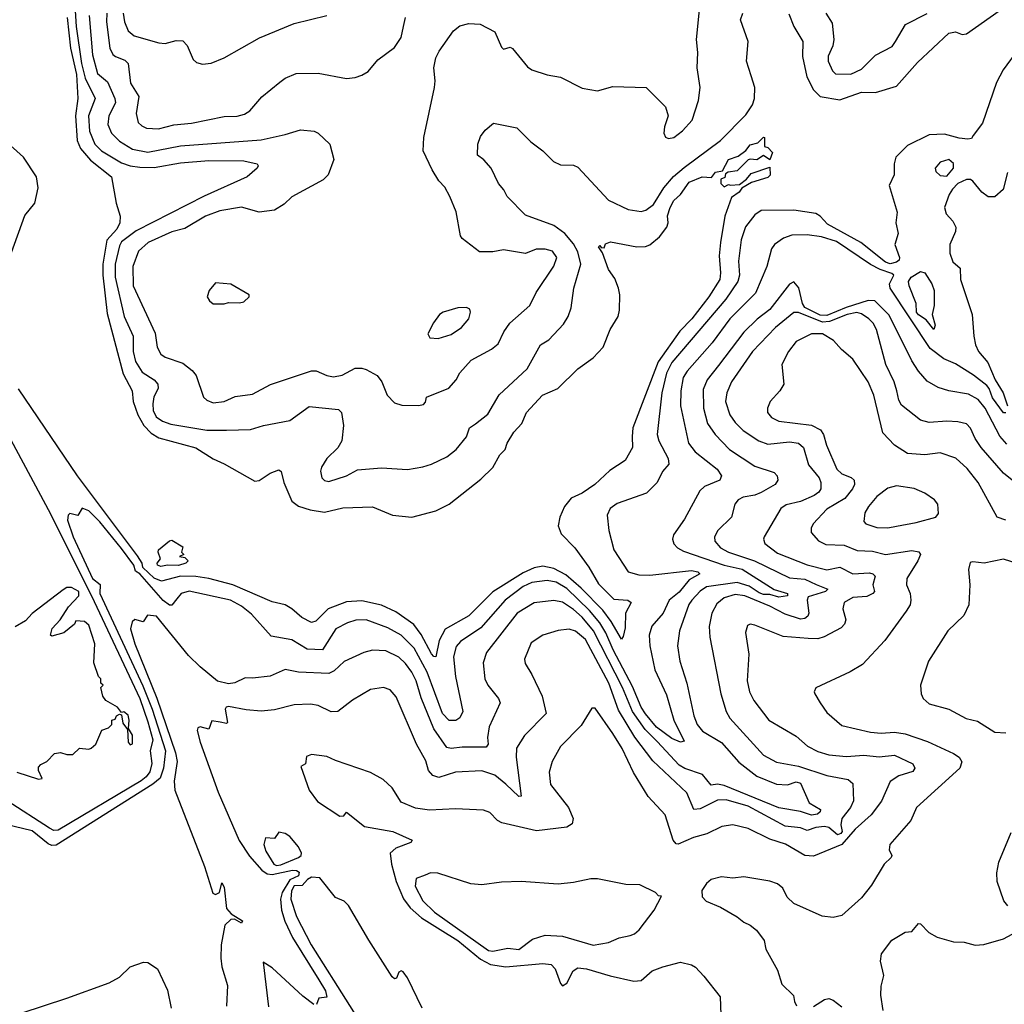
# Model space of a CAD drawing. Extents: x 1246230 to 1426786, y 660032 to 763141.
# Tile 114 of 256: x 1315978 to 1320488, y 693773 to 698286. Entities that reach past the tile are written whole.
import ezdxf

# ---------------------------------------------------------------- set-up
doc = ezdxf.new("R2010")
doc.units = 0

msp = doc.modelspace()

# ---------------------------------------------------------------- linework, layer by layer
at = {"layer": '0CON10XD'}
for points in [[(1316226.4, 698425), (1316237.3, 698255), (1316262.1, 698085), (1316277.8, 698017.8), (1316323.3, 697925), (1316293.7, 697845), (1316297.6, 697775), (1316323.2, 697715), (1316352.6, 697685), (1316445, 697629.8), (1316485, 697615.6), (1316529, 697609), (1316595, 697608.2), (1316715, 697629.7), (1316845, 697639.5), (1317005, 697637.9), (1317066.7, 697625), (1317071.2, 697615), (1317066, 697605), (1317020, 697565), (1316822.8, 697477.2), (1316512.1, 697317.9), (1316445, 697267.4), (1316435, 697249.5), (1316415.5, 697165), (1316416.1, 697105), (1316456.9, 696925), (1316498, 696835), (1316498.5, 696765), (1316508.8, 696718.8), (1316539.4, 696669.4), (1316594.5, 696635), (1316611.1, 696615), (1316612.5, 696595), (1316593.1, 696556.9), (1316587.9, 696525), (1316589, 696495), (1316603.4, 696465), (1316632.5, 696445), (1316671.4, 696431.4), (1316835, 696404.8), (1316925.3, 696404.7), (1317035, 696406.9), (1317095, 696426.2), (1317215, 696448.2), (1317305, 696513.3), (1317438.9, 696498.9), (1317452.5, 696485), (1317461.4, 696425), (1317453.8, 696355), (1317435, 696323.1), (1317385, 696274.2), (1317360.6, 696235), (1317355.9, 696215.9), (1317362.5, 696185), (1317375, 696174.2), (1317395, 696168.6), (1317475, 696195.6), (1317525, 696222.2), (1317635, 696232), (1317755.4, 696224.6), (1317824.6, 696235.4), (1317865, 696248.2), (1317935, 696282.5), (1317977.5, 696315), (1318025, 696374), (1318039.4, 696415), (1318066.9, 696433.1), (1318122.4, 696477.6), (1318174.1, 696565.9), (1318302.2, 696685), (1318364.2, 696795), (1318402.1, 696817.9), (1318469.5, 696890.5), (1318490.5, 696925), (1318504.5, 696965), (1318516.2, 697055), (1318548.3, 697165), (1318535, 697222.3), (1318515, 697257.9), (1318475, 697305.7), (1318425, 697341.6), (1318295, 697388.9), (1318211.1, 697475), (1318196.5, 697505), (1318172.2, 697535), (1318138.6, 697605), (1318105, 697643.8), (1318076, 697665), (1318077.1, 697715), (1318089.7, 697750.3), (1318110.3, 697779.7), (1318148.8, 697811.2), (1318255, 697789.4), (1318319.2, 697725), (1318374.5, 697684.5), (1318423.3, 697635), (1318455, 697620), (1318515, 697619.2), (1318535, 697610), (1318675, 697458.9), (1318765, 697415.5), (1318825, 697406.4), (1318846.9, 697413.1), (1318881, 697439), (1318928.9, 697515), (1318973.8, 697566.2), (1319021.5, 697608.5), (1319188.6, 697731.4), (1319305, 697849.1), (1319335.3, 697895), (1319344.7, 697925), (1319345.8, 697975), (1319328.8, 698028.8), (1319308.1, 698095), (1319314.6, 698185), (1319279.6, 698285), (1319290, 698315)], [(1316296.3, 698305), (1316311.3, 698125), (1316335, 698038.8), (1316380.7, 698000.7), (1316414.7, 697925), (1316416.7, 697905), (1316386.3, 697845), (1316382.1, 697805), (1316398.4, 697765), (1316435, 697728.4), (1316495, 697691.4), (1316565, 697678.4), (1316715, 697707), (1317085, 697735.3), (1317195, 697759.1), (1317265, 697781.2), (1317327.5, 697775), (1317345.8, 697765.8), (1317399.4, 697715), (1317417.5, 697645), (1317390.7, 697575), (1317369, 697551), (1317225, 697473.3), (1317190.3, 697439.7), (1317145, 697412), (1317075, 697403.1), (1316995, 697426.4), (1316895, 697410), (1316829.2, 697385), (1316735, 697328.8), (1316675, 697313.2), (1316566.4, 697263.6), (1316523.2, 697225), (1316496.5, 697155), (1316497.9, 697065), (1316599.1, 696849.1), (1316608.5, 696785), (1316625, 696753.3), (1316645, 696738.5), (1316725, 696710.9), (1316768.1, 696678.1), (1316786.9, 696655), (1316820, 696555), (1316835, 696541.4), (1316865, 696529.4), (1316915, 696535.6), (1316965, 696558.1), (1317045, 696568.5), (1317127.2, 696612.8), (1317315, 696675.5), (1317336.1, 696676.1), (1317385, 696654.5), (1317415, 696648.5), (1317455, 696656.7), (1317515, 696688.1), (1317545, 696688.9), (1317565, 696682.2), (1317615.4, 696655.4), (1317636.4, 696626.4), (1317662, 696565), (1317695, 696530), (1317728.3, 696518.3), (1317805, 696517.1), (1317827.9, 696522.1), (1317837.7, 696532.3), (1317842.5, 696555), (1317943.7, 696596.3), (1317977.5, 696635), (1317995, 696667.1), (1318046.9, 696725), (1318139.2, 696775), (1318170.5, 696799.5), (1318196.5, 696855), (1318223.6, 696895), (1318314.5, 696975), (1318343.5, 697035), (1318425, 697155.8), (1318438.2, 697195), (1318418.6, 697225), (1318385, 697234.5), (1318344.3, 697234.3), (1318294.5, 697214.5), (1318195, 697230), (1318145, 697221.4), (1318085, 697221.2), (1318005, 697282.5), (1317997.1, 697295), (1317977.5, 697405), (1317948.5, 697475), (1317925, 697518), (1317897.7, 697547.7), (1317867.3, 697597.3), (1317826.9, 697685), (1317828.9, 697745), (1317879.1, 697975), (1317881.8, 698005), (1317874.6, 698065), (1317885, 698111.2), (1317899.1, 698140.9), (1317965, 698234), (1317995, 698258), (1318035, 698267.5), (1318087.5, 698265), (1318155, 698230), (1318185, 698160), (1318195, 698151.2), (1318225, 698160), (1318235, 698153.8), (1318305, 698070), (1318325, 698055.8), (1318395, 698032.5), (1318455, 698022.5), (1318555, 697972), (1318625, 697960), (1318695, 697980), (1318847.5, 697975), (1318935.9, 697885.9), (1318948.8, 697845), (1318931.2, 697795)], [(1316377.5, 698315), (1316376.5, 698275), (1316390.5, 698155), (1316405, 698126.5), (1316417.1, 698117.1), (1316459.5, 698099.5), (1316475.4, 698085), (1316485.3, 697995), (1316523.7, 697933.7), (1316511.5, 697855), (1316521.1, 697815), (1316538.3, 697798.3), (1316559.1, 697789.1), (1316614.6, 697784.6), (1316685, 697803.8), (1316765, 697811.8), (1316915, 697842.1), (1316975, 697842.9), (1317007.8, 697852.2), (1317032.6, 697867.4), (1317087.3, 697932.7), (1317170.2, 697999.8), (1317195, 698017.3), (1317245, 698038.2), (1317345, 698040), (1317475, 698016), (1317515, 698020), (1317545, 698031.2), (1317575, 698048.8), (1317619.1, 698100.9), (1317695, 698158), (1317726.2, 698203.8), (1317735.7, 698255), (1317745, 698296.2)], [(1316452.1, 698315), (1316457.7, 698275), (1316475, 698234.4), (1316502.3, 698212.3), (1316615, 698178.8), (1316645, 698176.7), (1316695, 698190), (1316725, 698188), (1316745, 698167.5), (1316773.1, 698103.1), (1316788.8, 698088.8), (1316815, 698081.2), (1316855, 698086.2), (1316915, 698110), (1317077.5, 698202.5), (1317235, 698267.5), (1317385, 698304.3)], [(1318931.2, 697795), (1318928.8, 697765), (1318936.7, 697746.7), (1318950.7, 697740.7), (1318975, 697746.2), (1319015, 697776.2), (1319058, 697825), (1319087.5, 697915), (1319095.8, 697974.2), (1319082.2, 698065), (1319084.4, 698135), (1319077.8, 698195), (1319093.9, 698346.1)], [(1319501.8, 698311.8), (1319524.8, 698254.8), (1319565.8, 698185.8), (1319563.7, 698116.3), (1319583.8, 698023.8), (1319615, 697964.2), (1319645, 697933.5), (1319735, 697918.4), (1319835, 697952.7), (1319898, 697952), (1319995, 697980.4), (1320090.2, 698089.8), (1320235, 698223.8), (1320265, 698230.2), (1320295, 698218.2), (1320315, 698220.5), (1320464.4, 698325.6)], [(1319670.6, 698315), (1319699.4, 698269.4), (1319708.2, 698195), (1319703.3, 698165), (1319682.2, 698117.8), (1319680.9, 698095), (1319700.8, 698050.8), (1319715, 698036.7), (1319785, 698036.2), (1319835, 698059.5), (1319897.7, 698122.3), (1319975, 698162.2), (1319990, 698185), (1320036.6, 698263.4), (1320135, 698314.1)], [(1316196.4, 698295), (1316211.4, 698155), (1316237.9, 698035), (1316244.9, 697925), (1316233.2, 697845), (1316241.3, 697731.3), (1316256.5, 697695), (1316302, 697642), (1316398.5, 697565), (1316419.7, 697445), (1316437.8, 697385), (1316436.7, 697355), (1316423, 697325), (1316378, 697275), (1316359, 697165), (1316358.5, 697115), (1316378.4, 696938.4), (1316451.9, 696661.9), (1316493.2, 696585), (1316498.6, 696535), (1316519.6, 696475), (1316546.8, 696425), (1316581, 696391), (1316615, 696369.8), (1316785, 696322.9), (1316865, 696272.9), (1316915, 696250.5), (1317055, 696170), (1317075, 696174.2), (1317125, 696206.9), (1317165, 696222.5), (1317175.7, 696215), (1317187.5, 696165), (1317225, 696078.1), (1317255, 696056.5), (1317309.1, 696039.1), (1317375, 696028.8), (1317457.9, 696047.9), (1317595, 696052.1), (1317685.4, 696015.4), (1317775, 696005.6), (1317885, 696033.8), (1317945.3, 696064.7), (1318090.4, 696179.6), (1318145, 696233.1), (1318178.3, 696291.7), (1318202.2, 696315), (1318211.8, 696345), (1318241.5, 696395), (1318277.9, 696435), (1318299.1, 696485), (1318372.9, 696565), (1318442.7, 696595), (1318534.2, 696685), (1318605, 696735.5), (1318650.9, 696785), (1318682.7, 696865), (1318719.5, 696925), (1318726.2, 696953.8), (1318727.3, 697025), (1318721.8, 697055), (1318705, 697098.8), (1318675, 697140), (1318647.5, 697217.5), (1318630, 697245), (1318635, 697250), (1318641.7, 697241.7), (1318655, 697240), (1318661.7, 697258.3), (1318685, 697267.5), (1318805, 697243.8), (1318845, 697245.5), (1318865, 697254.4), (1318909.5, 697290.5), (1318943.3, 697335), (1318949.1, 697355), (1318945, 697386.7), (1318957.9, 697425), (1318975, 697456.2), (1319005.2, 697484.8), (1319045, 697540.4), (1319105, 697565.6), (1319147, 697563), (1319165, 697586.2), (1319197.5, 697592.5), (1319225, 697644.3), (1319269.3, 697660.7), (1319304.4, 697685.6), (1319325, 697712), (1319358.8, 697721.2), (1319385, 697747.5), (1319390, 697745), (1319390, 697705), (1319405, 697700), (1319426.7, 697676.7), (1319415, 697642.5), (1319385, 697662.5), (1319355, 697643.8), (1319325, 697646.7), (1319315, 697643.3), (1319265, 697592.5), (1319223, 697587), (1319211.7, 697578.3), (1319208.3, 697561.7), (1319190, 697555), (1319190, 697535), (1319205, 697520), (1319225, 697530), (1319235, 697527.5), (1319275, 697530), (1319307.5, 697555), (1319328.8, 697581.2), (1319415, 697610), (1319416.7, 697573.3), (1319405, 697561.9), (1319330.2, 697539.8), (1319286.6, 697513.4), (1319274.2, 697495), (1319239.2, 697470.8), (1319207.6, 697385), (1319187.7, 697265), (1319182.5, 697202.5), (1319188.6, 697125), (1319184.8, 697095), (1319134.8, 697015), (1319057, 696915), (1319002.7, 696857.3), (1318902.8, 696717.2), (1318787, 696415), (1318784.1, 696375), (1318785.5, 696325), (1318751.4, 696265), (1318681.4, 696218.6), (1318613.5, 696155), (1318555, 696115.4), (1318505, 696092.5), (1318473.8, 696055), (1318452.9, 696005), (1318444.6, 695965.4), (1318459.3, 695929.3), (1318521.8, 695865), (1318585, 695775.7), (1318629.5, 695699.5), (1318699.3, 695629.3), (1318764.5, 695624.5), (1318780, 695615), (1318753.8, 695566.2), (1318751.9, 695498.1), (1318742.1, 695457.9), (1318735, 695446.7), (1318688, 695528), (1318649.9, 695579.9), (1318549.8, 695679.8), (1318480.7, 695740.7), (1318425, 695769.5), (1318375, 695780.7), (1318335, 695772.8), (1318285, 695749.6), (1318145, 695662.8), (1318036.4, 695553.6), (1317927.6, 695492.4), (1317900.5, 695439.5), (1317884, 695366), (1317875, 695367.5), (1317865, 695379.7), (1317817.6, 695467.6), (1317783.7, 695513.7), (1317701.1, 695571.1), (1317635, 695601.7), (1317545, 695622.7), (1317475, 695617.1), (1317391.6, 695585), (1317335, 695528.9), (1317315, 695522.9), (1317270, 695545), (1317225.4, 695585), (1317195, 695603.3), (1317135, 695616.7), (1316955, 695695.5), (1316844, 695724), (1316785, 695733.6), (1316715.4, 695734.6), (1316627.8, 695712.2), (1316595, 695725.7), (1316542.8, 695775), (1316539.4, 695795), (1316518.2, 695828.2), (1316242.8, 696195), (1315973.4, 696593.4)], [(1320555, 698154), (1320482.7, 698055), (1320452.6, 697997.4), (1320388.2, 697811.8), (1320345.4, 697754.6), (1320338.4, 697741.6), (1320322, 697738), (1320282.2, 697742.2), (1320215, 697760.7), (1320145, 697758.4), (1320045, 697708.3), (1319991.1, 697655), (1319983.6, 697625), (1319984.7, 697575), (1319961.2, 697525), (1319997.3, 697402.7), (1319991.4, 697355), (1320002.2, 697305), (1319987.1, 697255), (1320007.8, 697195), (1320006.4, 697183.6), (1319995, 697173.7), (1319965, 697166.9), (1319943.6, 697173.6), (1319831.8, 697265), (1319679, 697349), (1319644.5, 697385), (1319625, 697396.9), (1319525, 697412.5), (1319375, 697411.4), (1319345, 697391.9), (1319303.3, 697336.7), (1319283.8, 697276.2), (1319270.5, 697179.5), (1319275.2, 697115), (1319267.1, 697085), (1319213.2, 697005), (1318965.6, 696715), (1318940.6, 696665), (1318920.4, 696575), (1318897.8, 696385), (1318906.5, 696355), (1318948.9, 696275), (1318951.7, 696248.3), (1318922.9, 696215), (1318898.1, 696165), (1318849.4, 696115), (1318715, 696067.8), (1318682.9, 696045), (1318668.6, 696015), (1318676.9, 695945), (1318699.4, 695855), (1318765, 695754.5), (1318815, 695741.5), (1318865, 695739.7), (1319055, 695761.5), (1319084.4, 695755), (1319093.1, 695745), (1319045, 695717.6), (1318998.4, 695661.6), (1318953.7, 695625), (1318925.2, 695564.8), (1318874.5, 695505.5), (1318862.1, 695465), (1318865.2, 695415), (1318888.4, 695305), (1318941.5, 695191.5), (1318975.2, 695075), (1319021.7, 694978.3), (1319005, 694974.6), (1318965, 694990.4), (1318895, 695042.9), (1318845.5, 695104.5), (1318824.9, 695135), (1318785, 695229.5), (1318697.1, 695397.1), (1318663.3, 695475), (1318635, 695520.5), (1318588, 695578), (1318485, 695678.2), (1318435, 695708.1), (1318395, 695715.9), (1318325, 695706.2), (1318285, 695687.4), (1318202.7, 695625), (1318091.2, 695498.8), (1317998.2, 695435), (1317977.6, 695412.4), (1317965.3, 695365), (1317974, 695275), (1318008.5, 695115), (1317995, 695085.6), (1317976.7, 695073.3), (1317945, 695073.7), (1317915, 695105.4), (1317845.4, 695295), (1317785, 695404.7), (1317725, 695464.8), (1317665, 695497.7), (1317565, 695535.3), (1317517.3, 695532.7), (1317479.3, 695520.7), (1317426.6, 695493.4), (1317365, 695397.5), (1317295, 695400.4), (1317225, 695443.8), (1317130.1, 695460.1), (1317040.6, 695560.6), (1316995, 695596.9), (1316944.4, 695625), (1316755, 695665.8), (1316718.6, 695655), (1316698.3, 695631.7), (1316675, 695602.5), (1316665, 695602.2), (1316635, 695623.7), (1316528.3, 695745), (1316508.2, 695758.2), (1316500.8, 695785), (1316445, 695862), (1316345, 695983.6), (1316295, 696034.4), (1316265, 696046.7), (1316245, 696013.3), (1316207.5, 696022.5), (1316200, 696015), (1316197.7, 695992.3), (1316223.8, 695915), (1316312.4, 695725), (1316346.6, 695696.6), (1316345.3, 695655), (1316543.1, 695233.1), (1316585.1, 695125), (1316646.3, 694935), (1316636.5, 694855), (1316621.2, 694808.8), (1316588.5, 694781.5), (1316145, 694501.9), (1316125, 694500.2), (1316108.1, 694508.1), (1316035, 694568.1), (1315915, 694596.4)], [(1315941.2, 697218.8), (1316002.1, 697387.9), (1316048.1, 697445), (1316063.3, 697515), (1316055.1, 697565.1), (1315996.2, 697655), (1315905.8, 697735.8)], [(1320225, 697568), (1320255.7, 697605), (1320255, 697626), (1320235, 697645.5), (1320195, 697632), (1320171.4, 697605), (1320175, 697590), (1320195, 697571.9), (1320225, 697568)], [(1320503.6, 697585), (1320482.6, 697507.4), (1320445.6, 697474.4), (1320415, 697473.1), (1320385, 697495.6), (1320345, 697545.6), (1320333.6, 697553.6), (1320315, 697553.3), (1320275.9, 697534.1), (1320250.6, 697509.4), (1320235.5, 697485), (1320214.5, 697425), (1320222.9, 697395), (1320252.4, 697362.4), (1320266.5, 697335), (1320265.6, 697315), (1320238.5, 697255), (1320238.2, 697215), (1320253.3, 697175), (1320286, 697146), (1320288.4, 697095), (1320342, 696935), (1320348.2, 696835), (1320356.7, 696795), (1320370.6, 696765), (1320412.9, 696715), (1320446.6, 696635), (1320483.6, 696575), (1320503.8, 696516.2)], [(1320496.2, 696483.8), (1320485, 696484.2), (1320435, 696552), (1320419.8, 696595), (1320408.6, 696608.6), (1320346.9, 696656.9), (1320265, 696708.5), (1320211.8, 696731.8), (1320148.5, 696778.5), (1319965.6, 697055.6), (1319962.4, 697075), (1319982.1, 697115), (1319972.7, 697122.7), (1319920.1, 697140.1), (1319875, 697163.8), (1319719.2, 697269.2), (1319650.8, 697290.8), (1319585, 697300), (1319515, 697298.6), (1319476.4, 697283.6), (1319436.4, 697255), (1319422.5, 697235), (1319400.8, 697155), (1319348.6, 697031.4), (1319231.2, 696915), (1319150, 696805), (1319035.5, 696674.5), (1319017.5, 696645), (1319006.2, 696585), (1319005.8, 696515), (1319041.5, 696345), (1319072.7, 696305), (1319173.5, 696225), (1319193.1, 696195), (1319185.3, 696174.7), (1319115, 696145.5), (1319094.2, 696125.8), (1319023.7, 695996.3), (1318972.9, 695925), (1318968.1, 695905), (1318975, 695884), (1318991.4, 695865), (1319019.1, 695849.1), (1319204.9, 695784.9), (1319287, 695767), (1319433.9, 695673.9), (1319495.5, 695655), (1319495, 695644.6), (1319455, 695638.1), (1319415, 695650.8), (1319385, 695651.5), (1319365, 695658.5), (1319319.7, 695689.7), (1319265, 695705.7), (1319125, 695685.8), (1319095, 695665.8), (1319056.5, 695625), (1319043.2, 695605), (1319001.3, 695485), (1318990.8, 695415), (1319001.5, 695345), (1319034.6, 695245), (1319066, 695095), (1319082.2, 695055), (1319106.1, 695025), (1319192.8, 694972.8), (1319272.1, 694882.1), (1319355, 694818.8), (1319445, 694782.4), (1319495, 694778.4), (1319535, 694791.9), (1319555, 694785.8), (1319595, 694695.6), (1319646, 694665), (1319644.3, 694655), (1319632.5, 694645), (1319605, 694640), (1319555, 694656.4), (1319455, 694674), (1319205, 694775.2), (1319175, 694781.2), (1319145, 694777.4), (1319106.2, 694826.2), (1319025, 694853.2), (1318999.3, 694869.3), (1318897.6, 694977.6), (1318842.7, 695032.7), (1318784.7, 695114.7), (1318740, 695225), (1318607.3, 695485), (1318555, 695547.2), (1318515, 695582.1), (1318465, 695616.1), (1318425, 695623.5), (1318335, 695613.3), (1318257.8, 695565), (1318116, 695385), (1318101.9, 695338.1), (1318109.6, 695265), (1318123.3, 695235), (1318171.1, 695175), (1318178.5, 695155), (1318128.4, 695045), (1318120.7, 694995), (1318123.6, 694965), (1318115, 694950.9), (1318005, 694951.5), (1317955, 694945.8), (1317935, 694950.4), (1317875.5, 695035.5), (1317818, 695178), (1317794.8, 695255), (1317774.8, 695295), (1317745.1, 695335.1), (1317715, 695363.6), (1317655, 695393.3), (1317595, 695396.1), (1317555, 695385.4), (1317465, 695343.5), (1317418.3, 695301.7), (1317395, 695288.7), (1317255, 695295.3), (1317195, 695307.5), (1317125, 695276.8), (1317045, 695267.3), (1317010.7, 695269.3), (1316963.6, 695246.4), (1316935, 695241.8), (1316885, 695254.5), (1316805, 695319.3), (1316752, 695372), (1316605, 695552), (1316564.1, 695555.9), (1316543.6, 695526.4), (1316505, 695536.2), (1316493.8, 695525), (1316485.9, 695494.1), (1316505, 695424.4), (1316606.3, 695176.3), (1316691.4, 694925), (1316699.5, 694885), (1316685.2, 694795), (1316689, 694755), (1316825, 694404.5), (1316862.4, 694282.4), (1316875, 694276.2), (1316893.3, 694285), (1316905, 694330), (1316915, 694310), (1316925, 694212.5), (1316947.5, 694187.5), (1316998.6, 694155), (1316995, 694144.5), (1316962.3, 694162.3), (1316945, 694162), (1316918.1, 694135), (1316900.9, 694045), (1316900, 693985), (1316904.3, 693945), (1316929.5, 693859.5), (1316925.5, 693765)], [(1320165, 696866.2), (1320130.1, 696910.1), (1320095, 696932.5), (1320086.4, 696945), (1320085.2, 696985), (1320052.3, 697065), (1320049.8, 697085), (1320061.4, 697105), (1320105, 697131), (1320125, 697124.6), (1320156.1, 697075), (1320167.1, 697045), (1320166.5, 696975), (1320157.9, 696935), (1320171.4, 696885), (1320165, 696866.2)], [(1320500, 696340), (1320467.4, 696377.4), (1320401, 696505), (1320369.1, 696545), (1320325, 696568.6), (1320234.7, 696584.7), (1320185, 696600), (1320135, 696629.4), (1320095, 696674.4), (1320065, 696721.9), (1319961, 696931), (1319895, 696997.6), (1319865, 696998.3), (1319763.8, 696966.2), (1319675, 696929.7), (1319645, 696931), (1319575, 696966.1), (1319564.2, 696985), (1319547, 697057), (1319525, 697084.6), (1319505, 697073.6), (1319415, 696957.6), (1319357.1, 696912.9), (1319295, 696853.3), (1319179.5, 696700.5), (1319127.1, 696635), (1319109.4, 696590.6), (1319110, 696505), (1319128.9, 696435), (1319163.7, 696383.7), (1319229.6, 696315), (1319345, 696238.7), (1319435, 696210), (1319448.1, 696195), (1319450.6, 696175), (1319438.6, 696155), (1319375, 696118.2), (1319345, 696105.8), (1319292.7, 696097.3), (1319268.9, 696085), (1319253.6, 696065), (1319239.4, 696005), (1319175.5, 695945), (1319161.5, 695915), (1319162.3, 695895), (1319188.5, 695865), (1319224.5, 695845), (1319344.9, 695804.9), (1319505, 695727.9), (1319575, 695720.9), (1319626.8, 695696.8), (1319679.6, 695675), (1319669.5, 695665), (1319589.6, 695640.4), (1319585.2, 695625), (1319592.7, 695565), (1319588.3, 695551.7), (1319575, 695541.2), (1319555, 695538.7), (1319485, 695560.6), (1319415, 695597.3), (1319300.5, 695645), (1319255, 695651.5), (1319205, 695635.8), (1319172.2, 695607.8), (1319149.3, 695565), (1319137.3, 695505), (1319138.9, 695455), (1319189.3, 695195), (1319214.6, 695115), (1319231.2, 695085), (1319385.6, 694915), (1319445, 694882.2), (1319545, 694864.8), (1319675, 694820.8), (1319773.8, 694803.8), (1319794.4, 694784.4), (1319797.5, 694705), (1319784.1, 694675), (1319744.2, 694625), (1319739.1, 694595), (1319745.1, 694565), (1319739.2, 694555), (1319725, 694549.6), (1319685, 694582.5), (1319665, 694587), (1319625, 694582.7), (1319585, 694569.1), (1319555, 694582.2), (1319485, 694589.1), (1319315, 694680.5), (1319215, 694709.5), (1319175, 694708.1), (1319095, 694668.4), (1319066.3, 694666.3), (1319035, 694741.9), (1318879.2, 694889.2), (1318796.5, 694996.5), (1318721.1, 695121.1), (1318676.9, 695245), (1318570, 695445), (1318525, 695483.3), (1318495, 695492.9), (1318444.6, 695485.4), (1318375, 695464.3), (1318320.7, 695429.3), (1318290, 695355), (1318293.3, 695335), (1318325, 695284), (1318370.9, 695185), (1318390, 695105), (1318291.1, 695005), (1318253.4, 694946.6), (1318252.5, 694905), (1318275, 694726.7), (1318265, 694725.6), (1318205, 694781.4), (1318155, 694822.8), (1318095, 694843.3), (1317975, 694837.3), (1317898.1, 694811.9), (1317870.7, 694820.7), (1317851.1, 694845), (1317838, 694888), (1317795.4, 694965), (1317702.2, 695182.2), (1317675, 695214.2), (1317645.5, 695225.5), (1317585, 695215.5), (1317503.5, 695166.5), (1317435, 695114.5), (1317405, 695113.1), (1317345, 695142.5), (1317310.9, 695149.1), (1317235, 695145.6), (1317145, 695121.8), (1317083.9, 695116.1), (1317015, 695121.8), (1316935, 695138.1), (1316923.8, 695135), (1316919.2, 695125), (1316930, 695065), (1316925, 695060), (1316896, 695066), (1316858.3, 695071.7), (1316845, 695033.3), (1316805, 695044), (1316795, 695040), (1316791.9, 695028.1), (1316805.4, 694975), (1316887.7, 694745), (1316983.6, 694523.6), (1317031.3, 694451.3), (1317087.9, 694387.9), (1317111.2, 694371.2), (1317135, 694367), (1317227.3, 694387.3), (1317246.8, 694386.8), (1317258.3, 694378.3), (1317255, 694361.5), (1317216.4, 694343.6), (1317180.4, 694285), (1317173.4, 694255), (1317176.9, 694205), (1317193.1, 694153.1), (1317228.4, 694078.4), (1317348.3, 693885), (1317378.4, 693835), (1317385.7, 693805), (1317349.2, 693800.8), (1317338.5, 693771.5)], [(1316915, 696983.3), (1316935, 696990), (1316985, 696987.5), (1317005, 696992.5), (1317030, 697015), (1317030, 697025), (1316945, 697073.3), (1316875, 697078.8), (1316846.7, 697045), (1316837.5, 697015), (1316847, 696997), (1316865, 696983.3), (1316915, 696983.3)], [(1317895, 696824.4), (1317955, 696842.5), (1318002, 696875), (1318035.8, 696915), (1318043.8, 696945), (1318039.5, 696959.5), (1318025, 696967.1), (1317985, 696964.4), (1317917.5, 696945), (1317901.2, 696935), (1317873.4, 696896.6), (1317847.5, 696845), (1317857.5, 696827.5), (1317895, 696824.4)], [(1320555, 696150), (1320485, 696206.7), (1320382.2, 696325), (1320355, 696365.6), (1320333.3, 696413.3), (1320315, 696433.1), (1320275, 696443.1), (1320225, 696446), (1320145, 696439.6), (1320105, 696449.6), (1320018.2, 696518.2), (1320005, 696542), (1319996.9, 696585), (1319984.7, 696625), (1319945.8, 696705), (1319903.7, 696865), (1319888.2, 696895), (1319867.7, 696915), (1319835, 696937.9), (1319813.3, 696943.3), (1319768.6, 696935), (1319687.3, 696902.7), (1319655, 696899.7), (1319545, 696943), (1319525, 696944.2), (1319440.9, 696875), (1319335.3, 696765), (1319239.3, 696625), (1319217.6, 696575), (1319211.9, 696535), (1319230.9, 696475), (1319255, 696439.6), (1319292.9, 696402.9), (1319364.4, 696355), (1319405, 696340.8), (1319505, 696351.2), (1319545, 696343.9)], [(1320495, 695992.1), (1320456.2, 696006.2), (1320368.5, 696165), (1320318.7, 696228.7), (1320265.8, 696275.8), (1320195, 696299.6), (1320125, 696291.8), (1320045, 696297.9), (1319985, 696335.6), (1319931.9, 696391.9), (1319891.3, 696565), (1319865.2, 696625.2), (1319795, 696729.2), (1319743.4, 696773.4), (1319706.2, 696815), (1319655, 696845.6), (1319605, 696845.6), (1319535, 696810), (1319499.4, 696765), (1319470, 696705), (1319478, 696615), (1319460.8, 696585), (1319415.8, 696535), (1319404.2, 696505), (1319404.3, 696485), (1319421.9, 696461.9), (1319455.9, 696445.9), (1319605, 696427), (1319645.9, 696405.9), (1319660, 696385), (1319674.7, 696335), (1319721.7, 696225), (1319744.8, 696204.8), (1319787.6, 696187.6), (1319800.9, 696175), (1319801.8, 696155), (1319792.9, 696135), (1319758.6, 696091.4), (1319675, 696042.9), (1319612.5, 695975), (1319603.3, 695955), (1319603.1, 695935), (1319637.1, 695897.1), (1319670.2, 695880.2), (1319755, 695877.7), (1319815, 695852.1), (1319885, 695849.3), (1319945, 695833.7), (1320065, 695852.2), (1320096.7, 695846.7), (1320104.2, 695834.2), (1320093.1, 695805), (1320041.8, 695725), (1320040.9, 695695), (1320057.5, 695655), (1320060.9, 695625), (1320056.7, 695603.3), (1320038.8, 695575), (1319940.5, 695439.5), (1319839.1, 695330.9), (1319783.1, 695296.9), (1319625, 695222.5), (1319617.5, 695205), (1319620, 695195), (1319645, 695153.8), (1319675, 695110.8), (1319745, 695050.6), (1319875, 695020.8), (1319925, 695016), (1319985, 695020.6), (1320035, 695012.4), (1320137.3, 694977.3), (1320255, 694922.8), (1320281.8, 694905), (1320293.9, 694883.9), (1320284.7, 694855), (1320085.7, 694675), (1320060, 694615), (1319963.8, 694505), (1319961.2, 694481.2), (1319974, 694455), (1319970, 694445), (1319937.5, 694415), (1319880.9, 694319.1), (1319835, 694261.2), (1319745, 694180), (1319705, 694170.8), (1319653.6, 694176.4), (1319524.5, 694234.5), (1319494.5, 694264.5), (1319474, 694305), (1319448.8, 694325), (1319415, 694337.3), (1319295, 694357.3), (1319245, 694350.6), (1319193.6, 694356.4), (1319145.8, 694344.2), (1319125, 694326.7), (1319103.3, 694295), (1319103.8, 694265), (1319123.3, 694245), (1319188.3, 694218.3), (1319265, 694173.8), (1319295, 694148.8), (1319325, 694136.2), (1319352.7, 694112.7), (1319388.8, 694065), (1319396.1, 694026.1), (1319449.1, 693929.1), (1319470, 693865), (1319523, 693813), (1319526.7, 693785), (1319536.4, 693766.4)], [(1315867.8, 696487.8), (1316120.1, 696020.1), (1316319.6, 695619.6), (1316528.4, 695175), (1316565, 695066.8), (1316588.2, 694985), (1316576.7, 694935), (1316583.7, 694876.3), (1316575, 694838.8), (1316558, 694815), (1316535, 694797.5), (1316155, 694570.3), (1316135, 694569.8), (1316115, 694579.8), (1315921.5, 694705)], [(1319545, 696343.9), (1319568.5, 696325), (1319591.5, 696245), (1319640, 696185), (1319648.5, 696165), (1319648.2, 696135), (1319639.4, 696120.6), (1319617.5, 696105), (1319555, 696077.7), (1319488.5, 696061.5), (1319464.5, 696045), (1319388.9, 695915), (1319385.6, 695905), (1319391.1, 695885), (1319449.8, 695839.8), (1319585, 695787.7), (1319675, 695763.8), (1319735, 695776.9), (1319795, 695745.8), (1319870.5, 695750.5), (1319886.2, 695746.2), (1319897.3, 695735), (1319886.2, 695695), (1319894.4, 695665), (1319885.6, 695655), (1319858.2, 695641.8), (1319795, 695637.3), (1319754.4, 695615), (1319749.1, 695585), (1319762.7, 695535), (1319756.4, 695515), (1319741.3, 695498.7), (1319663.4, 695456.6), (1319635, 695448.6), (1319589.9, 695450.1), (1319475, 695458.2), (1319345, 695511.1), (1319325, 695514.3), (1319311.8, 695508.2), (1319302.4, 695477.6), (1319318, 695378), (1319310.7, 695255), (1319321.1, 695205), (1319341.5, 695165), (1319410, 695075), (1319535, 695001.8), (1319586.6, 694956.6), (1319635, 694931.2), (1319685, 694915.8), (1319765, 694908.8), (1319845, 694914.8), (1319915, 694907.6), (1319985, 694915.3), (1320069.2, 694875), (1320078.6, 694855), (1320070, 694840), (1320005, 694819.5), (1319965, 694793.5), (1319925.6, 694704.4), (1319878.2, 694641.8), (1319805.4, 694575), (1319744.1, 694505.9), (1319615, 694451.7), (1319574.1, 694454.1), (1319486.7, 694506.7), (1319415, 694530), (1319315, 694579.3), (1319244.6, 694595.4), (1319195, 694588.2), (1319126.4, 694553.6), (1319065, 694537.5), (1318995, 694506.9), (1318985, 694508.8), (1318971.1, 694525), (1318935, 694640.8), (1318856.4, 694725), (1318789.7, 694835), (1318738.7, 694945), (1318695, 695014.5), (1318615, 695130), (1318599.3, 695130.7), (1318549.8, 695050.2), (1318455.9, 694954.1), (1318417.3, 694885), (1318403.1, 694836.9), (1318410.2, 694780.2), (1318492.9, 694675), (1318512.9, 694625), (1318509.7, 694600.3), (1318485, 694584.5), (1318345, 694567.5), (1318187.1, 694605), (1318166.9, 694615), (1318131.7, 694651.7), (1318102.1, 694662.1), (1317975, 694668.9), (1317855, 694661.9), (1317791.7, 694671.7), (1317725, 694699.4), (1317684.6, 694764.6), (1317642.6, 694802.6), (1317585, 694835.6), (1317425, 694890), (1317385, 694909.1), (1317315, 694918.1), (1317292.1, 694907.9), (1317287.5, 694875), (1317266.7, 694863.3), (1317304.2, 694754.2), (1317342.7, 694702.7), (1317444.4, 694634.4), (1317463.6, 694636.4), (1317475, 694653.3), (1317557.8, 694587.8), (1317687.5, 694565), (1317776.7, 694525), (1317770, 694515), (1317700.9, 694489.1), (1317675.9, 694465), (1317681, 694415), (1317702.5, 694335), (1317736.9, 694256.9), (1317766.5, 694215), (1317819.5, 694169.5), (1317905, 694115.7), (1317985, 694064.5), (1318089.2, 693979.2), (1318135, 693955.1), (1318205, 693944.6), (1318375, 693960), (1318412.7, 693955), (1318431.2, 693935), (1318455, 693867.8), (1318465, 693857.5), (1318485, 693870), (1318514.2, 693925.8), (1318535, 693939.6), (1318574, 693936), (1318682.6, 693902.6), (1318791.7, 693878.3), (1318825, 693882.5), (1318875, 693925.6), (1318925, 693944.4), (1319005, 693966), (1319055, 693954.3), (1319073.7, 693943.7), (1319112.1, 693902.1), (1319186.4, 693806.4), (1319190.4, 693725)], [(1319955, 695956.9), (1319995, 695964.5), (1320085, 695981.1), (1320174.2, 696005.8), (1320187.1, 696022.9), (1320184.2, 696065), (1320168, 696085), (1320125, 696115.6), (1320075, 696137.5), (1319995, 696149.1), (1319955, 696138.9), (1319905, 696100.5), (1319866.5, 696055), (1319849.5, 696025), (1319845.7, 695985.7), (1319854.6, 695974.6), (1319905, 695958.5), (1319955, 695956.9)], [(1316625, 695779.6), (1316609.5, 695785), (1316608.1, 695795), (1316623.8, 695815), (1316612.5, 695845), (1316614, 695856), (1316665, 695897.5), (1316675, 695900), (1316725, 695870), (1316720, 695845), (1316730, 695835), (1316710, 695825), (1316735, 695820), (1316750, 695805), (1316740, 695795), (1316705, 695784.3), (1316655, 695786), (1316625, 695779.6)], [(1320615, 695771.9), (1320485, 695812.5), (1320395.6, 695794.4), (1320345, 695801.2), (1320332.7, 695797.3), (1320324.3, 695765), (1320330, 695695), (1320326.7, 695603.3), (1320302.9, 695555), (1320230, 695485), (1320141.9, 695345), (1320104.3, 695235), (1320108, 695195), (1320116.2, 695175), (1320145, 695149.2), (1320235, 695125.6), (1320313.4, 695083.4), (1320365, 695071.1), (1320445, 695020), (1320495, 695016.7)], [(1315965, 694836.7), (1316065, 694804.2), (1316081.7, 694808.3), (1316064, 694845), (1316065, 694860), (1316075, 694872.5), (1316102.5, 694885), (1316138.3, 694921.7), (1316165, 694927.5), (1316195, 694917.5), (1316221.7, 694918.3), (1316253, 694947), (1316295, 694942.5), (1316305, 694947.5), (1316327.5, 694965), (1316355, 695030), (1316385, 695040), (1316400, 695055), (1316400, 695075), (1316415, 695080), (1316422.5, 695095), (1316435, 695102.5), (1316445, 695100), (1316451.2, 695061.2), (1316472.5, 695032.5), (1316474.6, 694974.6), (1316485, 694961.4), (1316495, 694966), (1316495, 695006.7), (1316477, 695037), (1316480.4, 695075), (1316475, 695098), (1316455, 695113.3), (1316445, 695110), (1316426, 695135), (1316373.3, 695165), (1316358.8, 695185), (1316350, 695225), (1316360, 695235), (1316350, 695245), (1316350, 695265), (1316340, 695275), (1316318.3, 695338.3), (1316322.5, 695425), (1316295, 695510), (1316275, 695527.5), (1316235, 695530), (1316230, 695515), (1316180, 695475), (1316125, 695460), (1316120, 695465), (1316126.7, 695495), (1316164, 695535), (1316202.5, 695595), (1316249.6, 695645), (1316248.7, 695665), (1316215, 695683.3), (1316195, 695682.9), (1316177.4, 695672.6), (1316035.4, 695564.6), (1316005, 695530), (1315957.8, 695502.2)], [(1317155, 694408.5), (1317175, 694411.7), (1317255.2, 694445), (1317267.2, 694455), (1317269.1, 694465), (1317255, 694494.5), (1317215, 694542), (1317195, 694556.2), (1317165, 694562.5), (1317145, 694533.3), (1317104.1, 694535.9), (1317096.2, 694505), (1317105.6, 694475), (1317142.3, 694415), (1317155, 694408.5)], [(1320505, 694223.8), (1320487, 694247), (1320455.6, 694335), (1320454.5, 694375.5), (1320463.3, 694425), (1320520.2, 694559.8)], [(1317821.4, 693755), (1317755, 693894.4), (1317735, 693921.4), (1317725, 693926), (1317715, 693920), (1317705, 693892.5), (1317695, 693890), (1317685, 693898.1), (1317577.3, 694067.3), (1317485, 694226.4), (1317465, 694245.6), (1317425, 694262.3), (1317352.5, 694352.5), (1317315, 694355.5), (1317296.8, 694345), (1317272.6, 694317.4), (1317235, 694316.3), (1317223.4, 694293.4), (1317220.5, 694255), (1317245.9, 694175), (1317314.2, 694045), (1317665, 693489.2)], [(1318145, 694016.2), (1318215, 694030.6), (1318265, 694024.4), (1318327.9, 694072.1), (1318385, 694090), (1318465, 694085.7), (1318605, 694044.2), (1318675, 694056.2), (1318725, 694078), (1318775, 694088.1), (1318795, 694095.6), (1318816, 694114), (1318884, 694205), (1318918.3, 694268.3), (1318905, 694270), (1318890, 694285), (1318819.7, 694319.7), (1318755, 694322.5), (1318625, 694348.6), (1318595, 694348.6), (1318515, 694330.6), (1318445, 694323.6), (1318275, 694335.6), (1318185, 694332.9), (1318095, 694320), (1318045, 694325.7), (1317894.3, 694374.3), (1317860, 694375), (1317835.8, 694364.2), (1317795, 694349.2), (1317790.5, 694315), (1317825, 694246.8), (1317878.7, 694195), (1318125, 694019.7), (1318145, 694016.2)], [(1319933.3, 693745), (1319922.5, 693815), (1319923.9, 693856.1), (1319936, 693905), (1319921.2, 693971.2), (1319925.9, 694004.1), (1319972.7, 694067.3), (1320035, 694104), (1320065, 694106), (1320095, 694142.5), (1320105, 694142), (1320142.1, 694102.1), (1320181.2, 694081.2), (1320255, 694059.2), (1320305, 694057.1), (1320355, 694044.3), (1320395, 694047.5), (1320485, 694072.2), (1320524, 694095)], [(1315985, 693732.5), (1316195, 693801.5), (1316388.7, 693871.3), (1316435, 693897.1), (1316485, 693943.8), (1316545, 693965.4), (1316565, 693964.3), (1316610, 693935), (1316655, 693837.5), (1316672, 693755)], [(1317325, 693771.8), (1317275, 693810.2), (1317135, 693939.6), (1317093.4, 693966.6), (1317118.1, 693761.9)], [(1319615, 693762.5), (1319664.2, 693795), (1319685, 693798.9), (1319705, 693792.1), (1319745, 693760.8)]]:
    msp.add_lwpolyline(points, dxfattribs=at)

doc.saveas('drawing.dxf')
